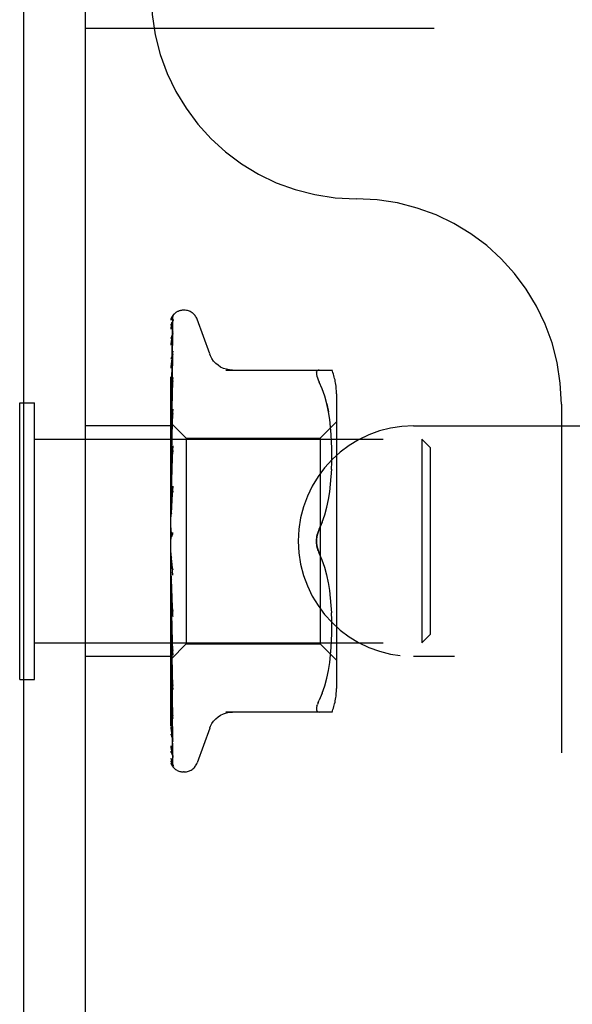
# Model space of a CAD drawing. Header units: inches. Extents: x 0 to 77.3, y 0 to 50.
# Tile 41 of 60: x 57.682 to 58.356, y 43.041 to 44.24. Entities that reach past the tile are written whole.
import ezdxf

# ---------------------------------------------------------------- set-up
doc = ezdxf.new("R2010")
doc.units = ezdxf.units.IN
doc.header["$LTSCALE"] = 4.25
doc.header["$MEASUREMENT"] = 0
doc.linetypes.add('HIDDEN', pattern=[0.2, 0.1, -0.1])
doc.layers.get('0').update_dxf_attribs({"linetype": 'CONTINUOUS'})
doc.layers.add('DEFAULT_2', color=8, linetype='HIDDEN')

msp = doc.modelspace()

# ---------------------------------------------------------------- linework, layer by layer
at = {"color": 3, "linetype": 'Continuous'}
for p, q in [((57.687445, 39.417909), (57.687445, 44.949909)), ((57.762445, 39.354909), (57.762445, 44.949909))]:
    msp.add_line(p, q, dxfattribs=at)
at = {"color": 7, "linetype": 'Continuous'}
for p, q in [((57.682445, 43.436409), (57.682445, 43.773409)), ((57.682445, 43.773409), (57.687445, 43.773409)), ((57.682445, 43.436409), (57.687445, 43.436409))]:
    msp.add_line(p, q, dxfattribs=at)
at = {"layer": 'DEFAULT_2', "color": 8, "linetype": 'HIDDEN'}
for p, q in [((57.762445, 44.229909), (61.012445, 44.229909)), ((57.866445, 39.979909), (57.866445, 44.229909)), ((57.870763, 43.881644), (57.870709, 43.881589)), ((57.882941, 43.886159), (57.882112, 43.886159)), ((57.868087, 43.804672), (57.869088, 43.87195)), ((57.913996, 43.832901), (57.898603, 43.875193)), ((57.868087, 43.794591), (57.869088, 43.859108)), ((57.868087, 43.775457), (57.869088, 43.832471)), ((57.869087, 43.835873), (57.869091, 43.835985)), ((57.869087, 43.832472), (57.869105, 43.832701)), ((57.869091, 43.835985), (57.869106, 43.836129)), ((57.867231, 43.748373), (57.868413, 43.831216)), ((57.93373, 43.813242), (58.062953, 43.813242)), ((58.047534, 43.813242), (58.046271, 43.813056)), ((57.869083, 43.804243), (57.868313, 43.797603)), ((57.868413, 43.767245), (57.869087, 43.799938)), ((57.869087, 43.804285), (57.869084, 43.804252)), ((58.051139, 43.790197), (58.047534, 43.798659)), ((57.867231, 43.738185), (57.868087, 43.794591)), ((58.054205, 43.781337), (58.051129, 43.790227)), ((58.068469, 43.784501), (58.068469, 43.425317)), ((57.687445, 43.773409), (57.700445, 43.773409)), ((57.700445, 43.436409), (57.700445, 43.773409)), ((57.867231, 43.725422), (57.868087, 43.775457)), ((57.867778, 43.73597), (57.868413, 43.767245)), ((57.868412, 43.737722), (57.869087, 43.765477)), ((57.868412, 43.734433), (57.869086, 43.760337)), ((57.869086, 43.765472), (57.869073, 43.765269)), ((58.056701, 43.772032), (58.058707, 43.762475)), ((58.060228, 43.752888), (58.058707, 43.762475)), ((58.342445, 43.771909), (58.342445, 40.437909)), ((57.866445, 43.749122), (57.867232, 43.748373)), ((57.867873, 43.753309), (57.867054, 43.744822)), ((57.867205, 43.7484), (57.885446, 43.730159)), ((57.867226, 43.748379), (57.867208, 43.748397)), ((57.867232, 43.748373), (57.867226, 43.748379)), ((58.048469, 43.730159), (58.068469, 43.750159)), ((58.061331, 43.743518), (58.06022, 43.752937)), ((57.866445, 43.745409), (57.762445, 43.745409)), ((57.867054, 43.744822), (57.866445, 43.738285)), ((57.867232, 43.745726), (57.867208, 43.745854)), ((57.867232, 43.745829), (57.867208, 43.745753)), ((57.867232, 43.737983), (57.867208, 43.738218)), ((57.867232, 43.738184), (57.867208, 43.738018)), ((57.86723, 43.688251), (57.868412, 43.737722)), ((58.062096, 43.734591), (58.061326, 43.743574)), ((58.162445, 43.745409), (60.762445, 43.745409)), ((57.700445, 43.728909), (58.172445, 43.728909)), ((57.866445, 43.730964), (57.866828, 43.728415)), ((57.866828, 43.728415), (57.867208, 43.725764)), ((57.866828, 43.723332), (57.867208, 43.725473)), ((57.867232, 43.725421), (57.867208, 43.725764)), ((57.867231, 43.725716), (57.867208, 43.725473)), ((57.867231, 43.708494), (57.867778, 43.73597)), ((57.867777, 43.709624), (57.868412, 43.734433)), ((57.885446, 43.730159), (57.885446, 43.479659)), ((57.885446, 43.730159), (58.048469, 43.730159)), ((58.048469, 43.730159), (58.048469, 43.479659)), ((58.062579, 43.725941), (58.06209, 43.734673)), ((58.062865, 43.717559), (58.062574, 43.726056)), ((58.172445, 43.728909), (58.172445, 43.480909)), ((58.182445, 43.718909), (58.172445, 43.728909)), ((57.866445, 43.721069), (57.866828, 43.723332)), ((57.866445, 43.715413), (57.867208, 43.708941)), ((57.867229, 43.664587), (57.869085, 43.720828)), ((57.869067, 43.720549), (57.86787, 43.707558)), ((57.86841, 43.6969), (57.869084, 43.715075)), ((57.869085, 43.720836), (57.869067, 43.720554)), ((58.062948, 43.709248), (58.062862, 43.717704)), ((58.182445, 43.718909), (58.182445, 43.490909)), ((57.866445, 43.702783), (57.867208, 43.70857)), ((57.86787, 43.707558), (57.867052, 43.698486)), ((57.867231, 43.708493), (57.867208, 43.708941)), ((57.867231, 43.70887), (57.867208, 43.70857)), ((57.86723, 43.687804), (57.867777, 43.709624)), ((58.06258, 43.692235), (58.062872, 43.701011)), ((58.062868, 43.700822), (58.062948, 43.709418)), ((57.867052, 43.698486), (57.866445, 43.691618)), ((57.866445, 43.695868), (57.867208, 43.688359)), ((57.867231, 43.687803), (57.867208, 43.688359)), ((57.867231, 43.688251), (57.867208, 43.687921)), ((57.867775, 43.679454), (57.86841, 43.6969)), ((58.062077, 43.683349), (58.062589, 43.692434)), ((57.866445, 43.68096), (57.867208, 43.687921)), ((57.867228, 43.66408), (57.867775, 43.679454)), ((58.061293, 43.674251), (58.062091, 43.683544)), ((57.866445, 43.673036), (57.867208, 43.66476)), ((57.869064, 43.671695), (57.866445, 43.641835)), ((57.866445, 43.656389), (57.867208, 43.664271)), ((57.867229, 43.664079), (57.867208, 43.66476)), ((57.867229, 43.664587), (57.867208, 43.664271)), ((57.867222, 43.638673), (57.869078, 43.671894)), ((57.868399, 43.655908), (57.869073, 43.665691)), ((57.869079, 43.671904), (57.869065, 43.671704)), ((58.058683, 43.655547), (58.060206, 43.665091)), ((58.060185, 43.664938), (58.061311, 43.674432)), ((57.867765, 43.646461), (57.868399, 43.655908)), ((58.056719, 43.646166), (58.058705, 43.655667)), ((57.866445, 43.647742), (57.867208, 43.638999)), ((57.867219, 43.638094), (57.867765, 43.646461)), ((58.054244, 43.636943), (58.056739, 43.64625)), ((57.866445, 43.629956), (57.867208, 43.638476)), ((57.867223, 43.638673), (57.867208, 43.638476)), ((57.866445, 43.620899), (57.867208, 43.612005)), ((58.051181, 43.628094), (58.047534, 43.619492)), ((57.866445, 43.602618), (57.867208, 43.611468)), ((57.866445, 43.608437), (57.866639, 43.608813)), ((57.867228, 43.610238), (57.867119, 43.610118)), ((57.867304, 43.610323), (57.867228, 43.610238)), ((57.867347, 43.610371), (57.867304, 43.610323)), ((57.867446, 43.610485), (57.867394, 43.610424)), ((57.867984, 43.611188), (57.867995, 43.611204)), ((57.869064, 43.563542), (57.866445, 43.593479)), ((57.866445, 43.575364), (57.867208, 43.584223)), ((57.867739, 43.580698), (57.867193, 43.585439)), ((57.868371, 43.57541), (57.867739, 43.580698)), ((58.051181, 43.581724), (58.047534, 43.590326)), ((58.054258, 43.572828), (58.051173, 43.581745)), ((57.869039, 43.570012), (57.868371, 43.57541)), ((58.056739, 43.563568), (58.054244, 43.572875)), ((57.866445, 43.566472), (57.867208, 43.558233)), ((57.866445, 43.549177), (57.867208, 43.557725)), ((57.867227, 43.557955), (57.867208, 43.558233)), ((57.867772, 43.546566), (57.867226, 43.558492)), ((57.869083, 43.51302), (57.867227, 43.557955)), ((58.058705, 43.554151), (58.056719, 43.563652)), ((57.868407, 43.533057), (57.867772, 43.546566)), ((58.060206, 43.544727), (58.058683, 43.554271)), ((58.061311, 43.535386), (58.060185, 43.54488)), ((57.8669, 43.537592), (57.866445, 43.542821)), ((57.866445, 43.540854), (57.867208, 43.533398)), ((57.866445, 43.525004), (57.867208, 43.532932)), ((57.867943, 43.525798), (57.8669, 43.537592)), ((57.86723, 43.533068), (57.867208, 43.533398)), ((57.867225, 43.533174), (57.867208, 43.532932)), ((57.867229, 43.533546), (57.867225, 43.533174)), ((57.867776, 43.514864), (57.867229, 43.533546)), ((57.869086, 43.466031), (57.86723, 43.533068)), ((57.869081, 43.519012), (57.868407, 43.533057)), ((58.062091, 43.526274), (58.061293, 43.535567)), ((57.869064, 43.513309), (57.867943, 43.525798)), ((58.062589, 43.517384), (58.062077, 43.526469)), ((57.866445, 43.517551), (57.867208, 43.511148)), ((57.866445, 43.503719), (57.867208, 43.510741)), ((57.867231, 43.511242), (57.867208, 43.510741)), ((57.86723, 43.510828), (57.867208, 43.511148)), ((57.867778, 43.486482), (57.86723, 43.511242)), ((57.867778, 43.484911), (57.867231, 43.510829)), ((57.868411, 43.49364), (57.867776, 43.514864)), ((57.869066, 43.513281), (57.869083, 43.513016)), ((58.062872, 43.508807), (58.06258, 43.517583)), ((58.062948, 43.5004), (58.062868, 43.508996)), ((57.866445, 43.497405), (57.867208, 43.492286)), ((58.062862, 43.492114), (58.062948, 43.50057)), ((57.866445, 43.494369), (57.867455, 43.483277)), ((57.866445, 43.486092), (57.867208, 43.491954)), ((57.867231, 43.492349), (57.867208, 43.491954)), ((57.867231, 43.492013), (57.867208, 43.492286)), ((57.867778, 43.462406), (57.867231, 43.492349)), ((57.868087, 43.44388), (57.867231, 43.492012)), ((57.868412, 43.458312), (57.867778, 43.486482)), ((57.869087, 43.424114), (57.867778, 43.484911)), ((57.869086, 43.4715), (57.868411, 43.49364)), ((58.062574, 43.483762), (58.062865, 43.492259)), ((58.182445, 43.490909), (58.172445, 43.480909)), ((57.700445, 43.480909), (58.172445, 43.480909)), ((57.866445, 43.460658), (57.885446, 43.479659)), ((57.867232, 43.477538), (57.867208, 43.477249)), ((57.867232, 43.477289), (57.867208, 43.477495)), ((57.868087, 43.424534), (57.867231, 43.477538)), ((57.867455, 43.483277), (57.868302, 43.47427)), ((57.868302, 43.47427), (57.869069, 43.466292)), ((57.885446, 43.479659), (58.048469, 43.479659)), ((58.048469, 43.479659), (58.068469, 43.459659)), ((58.061326, 43.466244), (58.062096, 43.475227)), ((58.06209, 43.475145), (58.062579, 43.483877)), ((57.866445, 43.464409), (57.762445, 43.464409)), ((57.867232, 43.46734), (57.867208, 43.467158)), ((57.867232, 43.467187), (57.867208, 43.467309)), ((57.867232, 43.462121), (57.867208, 43.462046)), ((57.867232, 43.46207), (57.867208, 43.462097)), ((57.867779, 43.430427), (57.867231, 43.467339)), ((57.867779, 43.429843), (57.867231, 43.467187)), ((57.867486, 43.444143), (57.867231, 43.462121)), ((57.868088, 43.402243), (57.867231, 43.462069)), ((57.868413, 43.428309), (57.867778, 43.462406)), ((57.86907, 43.466286), (57.869086, 43.466035)), ((58.06022, 43.456881), (58.061331, 43.4663)), ((60.762445, 43.464409), (58.162445, 43.464409)), ((57.866445, 43.4499), (57.867057, 43.443607)), ((57.869087, 43.42888), (57.868412, 43.458312)), ((58.058707, 43.447343), (58.060228, 43.45693)), ((57.687445, 43.436409), (57.700445, 43.436409)), ((57.868413, 43.379819), (57.867486, 43.444025)), ((57.869088, 43.388754), (57.868087, 43.44388)), ((58.05419, 43.428433), (58.056714, 43.437839)), ((58.056701, 43.437786), (58.058716, 43.447394)), ((57.869088, 43.344278), (57.867779, 43.430427)), ((57.869088, 43.364108), (57.868087, 43.424534)), ((57.869087, 43.392651), (57.868413, 43.428309)), ((57.869077, 43.424249), (57.869086, 43.424119)), ((58.051129, 43.419591), (58.054205, 43.428481)), ((58.051139, 43.419621), (58.047534, 43.411159)), ((57.869088, 43.342503), (57.868088, 43.409015)), ((57.869088, 43.333877), (57.868088, 43.401958)), ((58.044623, 43.403856), (58.045299, 43.405961)), ((58.046271, 43.4084), (58.045299, 43.405961)), ((58.046271, 43.4084), (58.047534, 43.411159)), ((57.869093, 43.388664), (57.869087, 43.388759)), ((58.062953, 43.396576), (57.93373, 43.396576)), ((57.869088, 43.333278), (57.868413, 43.379436)), ((57.913996, 43.376917), (57.898603, 43.334625)), ((57.882941, 43.323659), (57.882112, 43.323659))]:
    msp.add_line(p, q, dxfattribs=at)
for points in [[(57.87089, 43.881816), (57.870065, 43.880972), (57.869198, 43.879845), (57.868494, 43.878696), (57.867898, 43.877515), (57.867372, 43.876282), (57.866901, 43.874972), (57.866445, 43.87345)], [(57.870426, 43.881299), (57.870309, 43.881177), (57.870179, 43.881038), (57.870038, 43.880887), (57.86989, 43.880722), (57.869735, 43.880546), (57.869574, 43.880357), (57.869407, 43.880157), (57.869236, 43.879945), (57.869063, 43.879722), (57.868886, 43.879489), (57.868709, 43.879244), (57.86853, 43.87899), (57.868351, 43.878725), (57.868173, 43.878451), (57.867995, 43.878167), (57.867819, 43.877873), (57.867644, 43.87757), (57.867473, 43.877256), (57.867304, 43.876933), (57.867139, 43.876601), (57.866978, 43.87626), (57.866823, 43.87591), (57.866674, 43.875552), (57.866532, 43.875186), (57.866445, 43.874949)], [(57.868413, 43.831216), (57.869088, 43.877517), (57.869109, 43.877909), (57.869153, 43.878294), (57.869219, 43.878668), (57.869307, 43.879032), (57.869414, 43.879383), (57.869538, 43.87972), (57.869677, 43.880041), (57.86983, 43.880344), (57.869994, 43.880631), (57.870163, 43.880894), (57.870335, 43.881135), (57.870494, 43.881338), (57.870621, 43.881488), (57.870713, 43.881591), (57.870756, 43.881637), (57.870761, 43.881643)], [(57.870709, 43.881589), (57.8706, 43.881477), (57.870426, 43.881299)], [(57.869379, 43.874853), (57.869015, 43.873748), (57.868522, 43.872122), (57.868051, 43.870412), (57.867601, 43.868624), (57.86717, 43.866756), (57.86676, 43.864804), (57.866445, 43.863155)], [(57.868789, 43.872807), (57.8685, 43.872328), (57.868196, 43.871805), (57.867882, 43.871238), (57.867565, 43.870633), (57.867253, 43.869991), (57.866949, 43.869313), (57.866661, 43.868603), (57.866445, 43.86801)], [(57.867231, 43.745726), (57.868413, 43.827505), (57.868757, 43.850833), (57.869088, 43.873143)], [(57.869526, 43.873996), (57.869542, 43.874029), (57.869523, 43.873996), (57.869434, 43.873846), (57.869271, 43.873582), (57.868789, 43.872807)], [(57.869087, 43.873138), (57.869124, 43.873717), (57.869222, 43.874296), (57.869356, 43.874788), (57.869375, 43.874844)], [(57.869087, 43.871949), (57.869108, 43.87236), (57.869182, 43.872903), (57.869291, 43.873366), (57.869408, 43.873721), (57.869499, 43.873939), (57.869526, 43.873996)], [(57.869163, 43.859836), (57.868831, 43.858155), (57.868376, 43.855735), (57.867935, 43.853259), (57.867509, 43.850734), (57.867098, 43.84816), (57.866704, 43.845542), (57.866445, 43.843712)], [(57.867231, 43.737983), (57.868413, 43.814243), (57.868757, 43.835986), (57.869088, 43.856766)], [(57.869183, 43.857569), (57.869194, 43.857614), (57.869214, 43.857678), (57.869186, 43.857607), (57.869092, 43.857396), (57.868934, 43.85707), (57.868725, 43.856656), (57.868196, 43.855628)], [(57.869087, 43.859103), (57.869118, 43.859565), (57.869162, 43.859837)], [(57.869087, 43.856768), (57.869107, 43.857115), (57.869152, 43.857429), (57.869183, 43.857569)], [(57.868196, 43.855628), (57.867898, 43.855038), (57.867591, 43.854407), (57.867282, 43.853741), (57.866979, 43.853041), (57.866688, 43.852312), (57.866445, 43.851637)], [(57.869106, 43.83612), (57.86878, 43.833865), (57.868331, 43.830668), (57.867897, 43.827455), (57.867477, 43.824234), (57.867072, 43.821004), (57.866683, 43.817775), (57.866445, 43.81572)], [(57.869099, 43.832675), (57.869089, 43.832636), (57.869028, 43.832439), (57.868907, 43.832112), (57.868722, 43.831669), (57.868483, 43.831133), (57.868205, 43.830535), (57.867894, 43.829871), (57.867557, 43.829143), (57.867206, 43.828356), (57.866852, 43.82751), (57.866514, 43.826619), (57.866445, 43.826421)], [(57.867231, 43.725716), (57.868413, 43.796349), (57.868757, 43.81655), (57.869088, 43.835878)], [(57.941574, 43.813242), (57.937903, 43.813476), (57.934239, 43.81418), (57.930685, 43.815353), (57.927297, 43.816977), (57.924144, 43.819024), (57.921287, 43.821457), (57.918774, 43.824219), (57.916653, 43.827256), (57.914943, 43.830516), (57.914166, 43.832434)], [(58.044227, 43.810645), (58.044093, 43.809335), (58.044227, 43.807781), (58.044623, 43.805962), (58.045299, 43.803857), (58.046271, 43.801418), (58.047534, 43.798659)], [(58.044227, 43.810645), (58.044623, 43.811715), (58.045299, 43.812528), (58.046271, 43.813056)], [(57.868313, 43.797603), (57.867881, 43.793753), (57.867463, 43.789936), (57.86706, 43.786153), (57.866445, 43.780154)], [(57.867231, 43.70887), (57.868413, 43.770028), (57.868757, 43.787534), (57.869087, 43.804289)], [(57.869087, 43.79994), (57.869086, 43.799938), (57.869078, 43.799851), (57.869037, 43.799623), (57.868942, 43.799263), (57.868783, 43.798786), (57.868564, 43.798217), (57.868299, 43.79759), (57.867996, 43.79691), (57.867329, 43.795435)], [(57.867329, 43.795435), (57.866982, 43.794639), (57.866644, 43.793806), (57.866445, 43.793275)], [(58.058716, 43.762424), (58.056714, 43.771979), (58.05419, 43.781385)], [(57.869072, 43.765262), (57.868749, 43.762088), (57.867873, 43.753309)], [(57.869086, 43.760338), (57.869059, 43.760016), (57.868976, 43.75955), (57.868819, 43.75897), (57.868591, 43.758306), (57.8683, 43.757578), (57.867966, 43.756818)], [(57.867966, 43.756818), (57.86723, 43.755228), (57.86686, 43.754407), (57.866505, 43.753561), (57.866445, 43.753407)], [(57.866445, 43.74887), (57.866637, 43.748802), (57.866828, 43.7487), (57.867018, 43.748565), (57.867208, 43.748397)], [(57.866445, 43.748), (57.866637, 43.747512), (57.866828, 43.746991), (57.867018, 43.746439), (57.867208, 43.745855)], [(57.866445, 43.747147), (57.866718, 43.746784), (57.866934, 43.746471), (57.867093, 43.746207), (57.867193, 43.745997), (57.867231, 43.745846), (57.867232, 43.745829)], [(57.866445, 43.745884), (57.866718, 43.745734), (57.866934, 43.745642), (57.867093, 43.745609), (57.867193, 43.745633), (57.867232, 43.745726)], [(57.866445, 43.744536), (57.866637, 43.744891), (57.866828, 43.745212), (57.867018, 43.745499), (57.867208, 43.745753)], [(57.866445, 43.741958), (57.866637, 43.741068), (57.866828, 43.740147), (57.867018, 43.739198), (57.867208, 43.738218)], [(57.866445, 43.740032), (57.866718, 43.739579), (57.866934, 43.739172), (57.867093, 43.738805), (57.867193, 43.738487), (57.867231, 43.738226), (57.867232, 43.738184)], [(57.866445, 43.735156), (57.866637, 43.735921), (57.866828, 43.736653), (57.867018, 43.737352), (57.867208, 43.738018)], [(57.866445, 43.737551), (57.866718, 43.737518), (57.866934, 43.737543), (57.867093, 43.737629), (57.867193, 43.737772), (57.867232, 43.737983)], [(57.866445, 43.728033), (57.866718, 43.727508), (57.866934, 43.727019), (57.867093, 43.726563), (57.867193, 43.726149), (57.867231, 43.725787), (57.867231, 43.725716)], [(57.866445, 43.724424), (57.866718, 43.724509), (57.866934, 43.724651), (57.867093, 43.724853), (57.867193, 43.725108), (57.867232, 43.725421)], [(57.869084, 43.715087), (57.869079, 43.714978), (57.869017, 43.714427), (57.86888, 43.713779), (57.868664, 43.713074), (57.868393, 43.712358), (57.86808, 43.711642), (57.867746, 43.710943)], [(57.866445, 43.711584), (57.866718, 43.711005), (57.866934, 43.710454), (57.867093, 43.709924), (57.867193, 43.709428), (57.867231, 43.708979), (57.867231, 43.70887)], [(57.867746, 43.710943), (57.867066, 43.709592), (57.866739, 43.708923), (57.866445, 43.70828)], [(57.866445, 43.706977), (57.866718, 43.707177), (57.866934, 43.707431), (57.867093, 43.707741), (57.867193, 43.7081), (57.867231, 43.708493)], [(57.866445, 43.691279), (57.866718, 43.690668), (57.866934, 43.690074), (57.867093, 43.68949), (57.867193, 43.688931), (57.867231, 43.688409), (57.867231, 43.688251)], [(57.866445, 43.685842), (57.866718, 43.686149), (57.866934, 43.686505), (57.867093, 43.686913), (57.867193, 43.687363), (57.867231, 43.687803)], [(57.866445, 43.667853), (57.866718, 43.667232), (57.866934, 43.666616), (57.867093, 43.665999), (57.867193, 43.665396), (57.867231, 43.664822), (57.867229, 43.664587)], [(57.869075, 43.665731), (57.869064, 43.665585), (57.868976, 43.664948), (57.868817, 43.664282), (57.868596, 43.663619), (57.868338, 43.662994), (57.868053, 43.662405), (57.867759, 43.661858), (57.867461, 43.661342), (57.866872, 43.660348)], [(57.866445, 43.661781), (57.866718, 43.662185), (57.866934, 43.66263), (57.867093, 43.663121), (57.867193, 43.663646), (57.867229, 43.664079)], [(57.866872, 43.660348), (57.866584, 43.65984), (57.866445, 43.659581)], [(57.866445, 43.642152), (57.866718, 43.641542), (57.866934, 43.640927), (57.867093, 43.6403), (57.867193, 43.639675), (57.867231, 43.63907), (57.867223, 43.638673)], [(57.866445, 43.635665), (57.866718, 43.636151), (57.866934, 43.636669), (57.867093, 43.637225), (57.867193, 43.637805), (57.86722, 43.638094)], [(57.86722, 43.638094), (57.867231, 43.638394), (57.867208, 43.638999)], [(58.047534, 43.619492), (58.051173, 43.628073), (58.054258, 43.63699)], [(58.044096, 43.604909), (58.044154, 43.606818), (58.04433, 43.608739), (58.044629, 43.610675), (58.045038, 43.612586), (58.045553, 43.614441), (58.046151, 43.616223), (58.046809, 43.617905), (58.047534, 43.619492)], [(58.047534, 43.619492), (58.046487, 43.617117), (58.045626, 43.614682), (58.04495, 43.612206), (58.044467, 43.609729), (58.044183, 43.607293), (58.044096, 43.604909)], [(57.866445, 43.615105), (57.866718, 43.614529), (57.866934, 43.613937), (57.867093, 43.613321), (57.867193, 43.612698), (57.867231, 43.612082), (57.867208, 43.611468)], [(57.867119, 43.610118), (57.867068, 43.610062), (57.866993, 43.609977), (57.866899, 43.609867), (57.86678, 43.60972), (57.866652, 43.60955), (57.866525, 43.609371), (57.866445, 43.609249)], [(57.866639, 43.608813), (57.866718, 43.608988), (57.866934, 43.609561), (57.867093, 43.610162), (57.867193, 43.610776), (57.867231, 43.611388), (57.867208, 43.612005)], [(57.866639, 43.608813), (57.86684, 43.609225), (57.867072, 43.609672), (57.867308, 43.610098), (57.867547, 43.610504), (57.86779, 43.610894), (57.867984, 43.611188)], [(57.867207, 43.61021), (57.867237, 43.610247), (57.86731, 43.610331), (57.867427, 43.610464), (57.867582, 43.610648), (57.86777, 43.610888), (57.867984, 43.611188)], [(57.867633, 43.610711), (57.867566, 43.610628), (57.867503, 43.610552)], [(57.867995, 43.611204), (57.867943, 43.611127), (57.867859, 43.611008), (57.867779, 43.610899), (57.867704, 43.610801)], [(57.867995, 43.611204), (57.868201, 43.611533), (57.868423, 43.611941), (57.868633, 43.612408), (57.868817, 43.612929), (57.868963, 43.6135), (57.869055, 43.614096), (57.869088, 43.614688), (57.869064, 43.615274)], [(58.044096, 43.604909), (58.044183, 43.602522), (58.044468, 43.600084), (58.044952, 43.597607), (58.045628, 43.595132), (58.046488, 43.592698), (58.047534, 43.590326)], [(58.047534, 43.590326), (58.046954, 43.591582), (58.046412, 43.592907), (58.045901, 43.594303), (58.045437, 43.595756), (58.045033, 43.597254), (58.044695, 43.598785), (58.044431, 43.600341), (58.044241, 43.601894), (58.04413, 43.603416), (58.044096, 43.604909)], [(57.866445, 43.587689), (57.866718, 43.587168), (57.866934, 43.58662), (57.867093, 43.586039), (57.867193, 43.585439)], [(57.866445, 43.581082), (57.866718, 43.581677), (57.866934, 43.582284), (57.867093, 43.582908), (57.867193, 43.583534), (57.867231, 43.584148), (57.867208, 43.584755)], [(57.867193, 43.585439), (57.867231, 43.584836), (57.867208, 43.584223)], [(57.866445, 43.575336), (57.86654, 43.575178), (57.866786, 43.574794), (57.867033, 43.574428), (57.867289, 43.574055), (57.867553, 43.573662), (57.867821, 43.573241), (57.868094, 43.572775), (57.868363, 43.57225), (57.868613, 43.571668), (57.868829, 43.571025), (57.868985, 43.570358), (57.869048, 43.569926)], [(57.866445, 43.560896), (57.866718, 43.560449), (57.866934, 43.559965), (57.867093, 43.559439), (57.867193, 43.558884), (57.867226, 43.558493)], [(57.866445, 43.554588), (57.866718, 43.555206), (57.866934, 43.555824), (57.867093, 43.556449), (57.867193, 43.557066), (57.867231, 43.557658), (57.867227, 43.557955)], [(57.867226, 43.558493), (57.867231, 43.558315), (57.867208, 43.557725)], [(57.866445, 43.535693), (57.866699, 43.535365), (57.866905, 43.534998), (57.867063, 43.534589), (57.86717, 43.534146), (57.867224, 43.533675), (57.867229, 43.533546)], [(57.866445, 43.529912), (57.866718, 43.530531), (57.866934, 43.531139), (57.867093, 43.531742), (57.867193, 43.532326), (57.867231, 43.532876), (57.86723, 43.533068)], [(57.866445, 43.525554), (57.86653, 43.525377), (57.866837, 43.524772), (57.867154, 43.524178), (57.867477, 43.523581), (57.867801, 43.522968), (57.868118, 43.52233), (57.868416, 43.521659), (57.868677, 43.52097), (57.868887, 43.520267), (57.869022, 43.519594), (57.869081, 43.518995)], [(57.866445, 43.512992), (57.866718, 43.512738), (57.866934, 43.512432), (57.867093, 43.51207), (57.867193, 43.511664), (57.867231, 43.511242)], [(57.866445, 43.507948), (57.866719, 43.508549), (57.866936, 43.509125), (57.867094, 43.509677), (57.867192, 43.510201), (57.86723, 43.51069), (57.86723, 43.510828)], [(57.866445, 43.493613), (57.866718, 43.493471), (57.866934, 43.493272), (57.867093, 43.493014), (57.867193, 43.492706), (57.867231, 43.492349)], [(57.866445, 43.489487), (57.866718, 43.490041), (57.866934, 43.490564), (57.867093, 43.491059), (57.867193, 43.491516), (57.867231, 43.491924), (57.867231, 43.492013)], [(57.866445, 43.481145), (57.866637, 43.480185), (57.866828, 43.479257), (57.867018, 43.47836), (57.867208, 43.477495)], [(57.866445, 43.478417), (57.866795, 43.477608), (57.867144, 43.476859)], [(57.866445, 43.478257), (57.866718, 43.478231), (57.866934, 43.478147), (57.867093, 43.478002), (57.867193, 43.477803), (57.867232, 43.477538)], [(57.866445, 43.475198), (57.866718, 43.475689), (57.866934, 43.476139), (57.867093, 43.476553), (57.867193, 43.476921), (57.867231, 43.477234), (57.867232, 43.477289)], [(57.866445, 43.472759), (57.866637, 43.473839), (57.866828, 43.474948), (57.867018, 43.476085), (57.867208, 43.477249)], [(57.867144, 43.476859), (57.867853, 43.475378), (57.868185, 43.474647), (57.868484, 43.473929), (57.868731, 43.473247), (57.868915, 43.472617), (57.869028, 43.472067), (57.869079, 43.471618), (57.869085, 43.471491)], [(57.866445, 43.469358), (57.866637, 43.468796), (57.866828, 43.468267), (57.867018, 43.467771), (57.867208, 43.467309)], [(57.866445, 43.467478), (57.866718, 43.467571), (57.866934, 43.467604), (57.867093, 43.467577), (57.867193, 43.467493), (57.867232, 43.46734)], [(57.866445, 43.465598), (57.866718, 43.466008), (57.866934, 43.466369), (57.867093, 43.466686), (57.867193, 43.466951), (57.867231, 43.467158), (57.867232, 43.467187)], [(57.866445, 43.464202), (57.866637, 43.464894), (57.866828, 43.465618), (57.867018, 43.466372), (57.867208, 43.467158)], [(57.866445, 43.46247), (57.866637, 43.462326), (57.866828, 43.462216), (57.867018, 43.462139), (57.867208, 43.462097)], [(57.866445, 43.461667), (57.866718, 43.461874), (57.866934, 43.462023), (57.867093, 43.462116), (57.867193, 43.462151), (57.867231, 43.462127), (57.867232, 43.462121)], [(57.866445, 43.461032), (57.866718, 43.461346), (57.866934, 43.461607), (57.867093, 43.461815), (57.867193, 43.461968), (57.867231, 43.462061), (57.867232, 43.46207)], [(57.866445, 43.46073), (57.866637, 43.46101), (57.866828, 43.461322), (57.867018, 43.461667), (57.867208, 43.462046)], [(57.869088, 43.36122), (57.867779, 43.442544), (57.867486, 43.461046)], [(57.867057, 43.443607), (57.86746, 43.439595), (57.867877, 43.435528), (57.868308, 43.431408), (57.869077, 43.424257)], [(57.866445, 43.435723), (57.86662, 43.435268), (57.866947, 43.434478), (57.867285, 43.433714), (57.867945, 43.432264)], [(57.867945, 43.432264), (57.868248, 43.431579), (57.868517, 43.430934), (57.868742, 43.430336), (57.868911, 43.429813), (57.869018, 43.429384), (57.869071, 43.42907), (57.869086, 43.428878)], [(57.866445, 43.411007), (57.866677, 43.408845), (57.867065, 43.405347), (57.867469, 43.401825), (57.867888, 43.398291), (57.86832, 43.394745), (57.868767, 43.391193), (57.869092, 43.388674)], [(58.044623, 43.403856), (58.044227, 43.402037), (58.044093, 43.400483), (58.044227, 43.399173), (58.044623, 43.398103), (58.045299, 43.39729), (58.046271, 43.396762), (58.047534, 43.396576)], [(57.866445, 43.399048), (57.866684, 43.3984), (57.867038, 43.397523), (57.867397, 43.396697), (57.867744, 43.395932), (57.868072, 43.395217), (57.868372, 43.394552), (57.868632, 43.393951), (57.868842, 43.393422), (57.868987, 43.393005), (57.869025, 43.392878)], [(57.869025, 43.392878), (57.869064, 43.392727), (57.869088, 43.3926), (57.869087, 43.392625), (57.869087, 43.392648)], [(57.914166, 43.377384), (57.914943, 43.379302), (57.916653, 43.382562), (57.918774, 43.385599), (57.921287, 43.388361), (57.924144, 43.390794), (57.927298, 43.392841), (57.930685, 43.394465), (57.934239, 43.395638), (57.937903, 43.396342), (57.941574, 43.396576)], [(57.866445, 43.379087), (57.866691, 43.377145), (57.867082, 43.37421), (57.86749, 43.371298), (57.867912, 43.368415), (57.868348, 43.365561), (57.868799, 43.362744), (57.869127, 43.360769)], [(57.866445, 43.369733), (57.866629, 43.369217), (57.866946, 43.368406), (57.867276, 43.367632), (57.867609, 43.366901), (57.867934, 43.366218), (57.86851, 43.365032)], [(57.86851, 43.365032), (57.868742, 43.364546), (57.868926, 43.364144), (57.869053, 43.363841), (57.869094, 43.363735)], [(57.866445, 43.355268), (57.866725, 43.353541), (57.867124, 43.351254), (57.867542, 43.349032), (57.867974, 43.346877), (57.868425, 43.344788), (57.868891, 43.342772), (57.869232, 43.341386)], [(57.869094, 43.363735), (57.869122, 43.363657), (57.869141, 43.363599), (57.869126, 43.363668), (57.869099, 43.363873), (57.869087, 43.364106)], [(57.869127, 43.360762), (57.8691, 43.360971), (57.869087, 43.361226)], [(57.866445, 43.348844), (57.866534, 43.34859), (57.86679, 43.347911), (57.867062, 43.347257), (57.867343, 43.346632), (57.867631, 43.346035), (57.867918, 43.345468), (57.8682, 43.344935), (57.868471, 43.344438), (57.868944, 43.343587)], [(57.866445, 43.340353), (57.866825, 43.33873), (57.867261, 43.337097), (57.867725, 43.33556), (57.868219, 43.334107), (57.868752, 43.332732), (57.869331, 43.331433), (57.869775, 43.330557)], [(57.868944, 43.343587), (57.869125, 43.34326), (57.869215, 43.343092)], [(57.869215, 43.343092), (57.869252, 43.343021), (57.869323, 43.342879), (57.869337, 43.342851), (57.8693, 43.342948), (57.869229, 43.343183), (57.869152, 43.343545), (57.869098, 43.344016), (57.869087, 43.344279)], [(57.869231, 43.341382), (57.869184, 43.34159), (57.869112, 43.342072), (57.869087, 43.342508)], [(57.866445, 43.337136), (57.866524, 43.336914), (57.866787, 43.33624), (57.867066, 43.335596), (57.867359, 43.334982), (57.867661, 43.334401), (57.867966, 43.333854), (57.86827, 43.333341), (57.86857, 43.332864), (57.868858, 43.332428), (57.869131, 43.332031), (57.869379, 43.331684), (57.869845, 43.331047)], [(57.866445, 43.334696), (57.866815, 43.333727), (57.867211, 43.332855), (57.86728, 43.332719)], [(57.869845, 43.331047), (57.86987, 43.331012), (57.869911, 43.330955), (57.869883, 43.330999), (57.869792, 43.331151), (57.86965, 43.331424), (57.869486, 43.331805), (57.869323, 43.332285), (57.869191, 43.332839), (57.869109, 43.33344), (57.869087, 43.333879)], [(57.869779, 43.330551), (57.869615, 43.330883), (57.869409, 43.331405), (57.869241, 43.331999), (57.86913, 43.332641), (57.869087, 43.333282)]]:
    msp.add_lwpolyline(points, dxfattribs=at)
for centre, radius, start, end in [((58.092445, 44.271909), 0.25, 180, 270), ((58.092445, 43.771909), 0.25, 0, 90), ((57.882112, 43.869492), 0.016667, 90, 132.235341), ((57.882941, 43.869492), 0.016667, 20, 90), ((57.990891, 43.784501), 0.077578, 0, 22.076065), ((58.162445, 43.604909), 0.1405, 90, 270), ((57.990891, 43.425317), 0.077578, 337.923935, 360), ((57.882112, 43.340326), 0.016667, 207.148769, 270), ((57.882941, 43.340326), 0.016667, 270, 340)]:
    msp.add_arc(centre, radius, start, end, dxfattribs=at)

doc.saveas('drawing.dxf')
